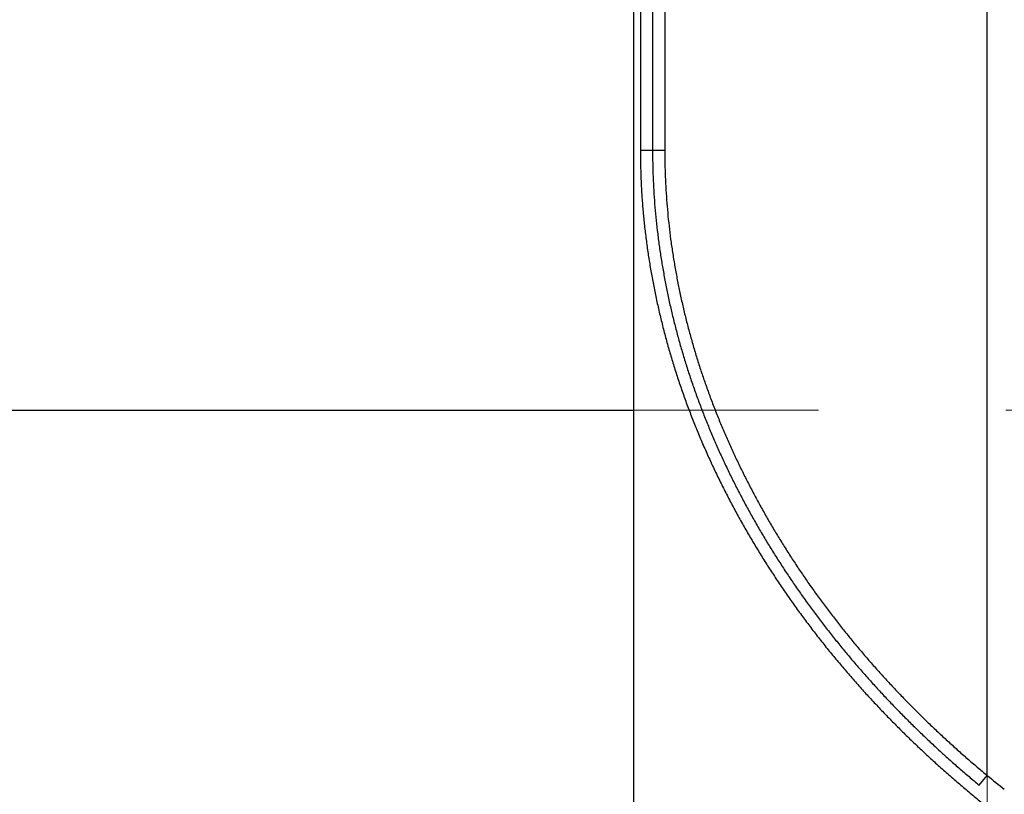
# Model space of a CAD drawing. Header units: millimetres. Extents: x 0 to 1071, y 0 to 742.
# Tile 91 of 130: x 327 to 342, y 375 to 387. Entities that reach past the tile are written whole.
import ezdxf

# ---------------------------------------------------------------- set-up
doc = ezdxf.new("R2010")
doc.units = ezdxf.units.MM
doc.header["$LTSCALE"] = 0.454724
doc.linetypes.add('CENTER', pattern=[50.8, 31.75, -6.35, 6.35, -6.35])
doc.layers.add('NoLayerName_001', color=7, linetype='Continuous')
doc.layers.add('NoLayerName_007', color=7, linetype='Continuous')
doc.styles.get("Standard").update_dxf_attribs({"font": 'txt', "bigfont": 'extfont2'})
doc.dimstyles.get("Standard").update_dxf_attribs({"dimtxt": 2.5, "dimasz": 2.5, "dimexe": 1, "dimexo": 1, "dimtad": 1, "dimdec": 3, "dimzin": 0, "dimdsep": 46, "dimtxsty": 'Standard', "dimcen": 2.5, "dimadec": 3, "dimazin": 0, "dimtfac": 0.75, "dimtdec": 3, "dimtmove": 0, "dimatfit": 3, "dimfxl": 1, "dimarcsym": 0})

# ---------------------------------------------------------------- blocks, each defined once
blk = doc.blocks.new('_OPEN30')
at = {"color": 0, "linetype": 'ByBlock', "lineweight": -2}
for p, q in [((-1, 0.267949), (0, 0)), ((0, 0), (-1, -0.267949)), ((0, 0), (-1, 0))]:
    blk.add_line(p, q, dxfattribs=at)
blk = doc.blocks.new('*D139')
at = {"layer": 'Defpoints', "color": 0}
for p in [(300, 427.831), (425, 422.9), (300, 318.75)]:
    blk.add_point(p, dxfattribs=at)
at = {"layer": 'NoLayerName_001', "color": 0, "linetype": 'Continuous', "lineweight": 13}
for p, q in [((300, 425.331), (300, 316.25)), ((425, 420.4), (425, 316.25)), ((421.25, 318.75), (303.75, 318.75))]:
    blk.add_line(p, q, dxfattribs=at)
at = {"layer": 'NoLayerName_001', "color": 0, "lineweight": 13, "xscale": 3.75, "yscale": 3.75, "zscale": 3.75, "rotation": 180}
blk.add_blockref('_OPEN30', (300, 318.75), dxfattribs=at)
at = {"layer": 'NoLayerName_001', "color": 0, "lineweight": 13, "xscale": 3.75, "yscale": 3.75, "zscale": 3.75}
blk.add_blockref('_OPEN30', (425, 318.75), dxfattribs=at)
at = {"layer": 'NoLayerName_001', "color": 0, "lineweight": 13, "insert": (362.5, 325.717), "char_height": 8.75, "attachment_point": 5}
blk.add_mtext('\\W0.8000;125', dxfattribs=at)

msp = doc.modelspace()

# ---------------------------------------------------------------- linework, layer by layer
at = {"layer": 'NoLayerName_001', "color": 4, "linetype": 'CENTER', "lineweight": 13}
for p, q in [((342, 416), (342, 359.75)), ((362.5, 380.6), (296.126207, 380.6))]:
    msp.add_line(p, q, dxfattribs=at)
at = {"layer": 'NoLayerName_001', "color": 60, "linetype": 'Continuous', "lineweight": 25}
for p, q in [((336.843395, 389.85), (336.843395, 384.60194)), ((337.031333, 389.85), (337.031333, 384.60194)), ((342.000062, 374.973744), (342.000062, 389.85)), ((336.655662, 389.6), (336.655662, 384.601498)), ((336.655662, 384.601498), (337.031333, 384.60194)), ((341.876229, 374.823923), (342.000062, 374.973744))]:
    msp.add_line(p, q, dxfattribs=at)
msp.add_arc((354.766399, 390.644104), 20.212361, 230.8309691, 231.7817622, dxfattribs=at)
for points, knots in [([(336.655662, 384.601498), (336.656366, 384.529455), (336.656738, 384.385344), (336.663521, 384.169267), (336.674142, 383.953349), (336.689378, 383.737702), (336.709039, 383.522421), (336.733067, 383.307585), (336.761364, 383.093272), (336.793843, 382.879554), (336.830407, 382.666499), (336.870965, 382.454172), (336.915412, 382.242629), (336.963732, 382.031936), (337.015945, 381.822165), (337.072067, 381.613384), (337.132098, 381.405665), (337.19597, 381.199064), (337.263624, 380.993646), (337.334999, 380.789475), (337.410035, 380.586613), (337.48867, 380.385123), (337.570848, 380.185067), (337.656505, 379.986494), (337.745566, 379.789437), (337.837962, 379.593927), (337.933623, 379.399994), (338.032476, 379.207665), (338.134453, 379.016972), (338.239482, 378.82794), (338.347504, 378.640605), (338.458476, 378.455005), (338.572353, 378.271178), (338.68909, 378.089163), (338.808641, 377.908999), (338.930959, 377.730721), (339.056012, 377.554371), (339.183721, 377.379947), (339.314135, 377.207539), (339.446815, 377.036838), (339.537703, 376.92497), (339.582847, 376.86879)], [0, 0, 0, 0, 0.216139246, 0.432305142, 0.648478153, 0.864645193, 1.080806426, 1.296966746, 1.513126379, 1.729283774, 1.945440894, 2.161596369, 2.377745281, 2.593891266, 2.810045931, 3.026222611, 3.242430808, 3.458668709, 3.67493107, 3.891210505, 4.107497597, 4.323781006, 4.540047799, 4.756294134, 4.972529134, 5.188760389, 5.404992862, 5.621228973, 5.837468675, 6.053709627, 6.269949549, 6.48618713, 6.702420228, 6.91864582, 7.134860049, 7.351058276, 7.567236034, 7.783400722, 7.999567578, 8.215750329, 8.431961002, 8.431961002, 8.431961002, 8.431961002]), ([(336.843403, 384.60194), (336.844057, 384.533137), (336.844409, 384.395508), (336.850677, 384.189144), (336.860497, 383.982923), (336.874597, 383.776946), (336.892801, 383.571297), (336.91504, 383.366047), (336.94121, 383.161263), (336.971222, 382.957007), (337.005013, 382.753344), (337.042521, 382.550337), (337.083679, 382.348042), (337.128469, 382.14652), (337.176897, 381.945831), (337.228967, 381.746036), (337.284667, 381.547197), (337.343942, 381.349368), (337.406738, 381.152606), (337.473001, 380.95697), (337.542679, 380.762518), (337.615717, 380.569307), (337.692066, 380.377392), (337.771669, 380.18682), (337.854459, 379.997623), (337.940374, 379.809828), (338.029349, 379.623464), (338.121322, 379.438559), (338.21623, 379.25514), (338.314008, 379.073234), (338.414604, 378.892872), (338.517978, 378.71409), (338.624088, 378.536923), (338.732892, 378.361407), (338.84435, 378.187576), (338.958417, 378.015464), (339.075064, 377.845108), (339.194219, 377.676508), (339.31593, 377.509746), (339.439784, 377.344543), (339.52466, 377.236171), (339.566812, 377.181761)], [0, 0, 0, 0, 0.20641953, 0.412862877, 0.619311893, 0.825754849, 1.032192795, 1.238630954, 1.445069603, 1.651506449, 1.857941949, 2.064374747, 2.270801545, 2.477226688, 2.683660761, 2.890115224, 3.096597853, 3.303106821, 3.509637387, 3.716182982, 3.922735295, 4.129284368, 4.335818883, 4.542335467, 4.748842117, 4.95534549, 5.161849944, 5.368357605, 5.574868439, 5.781380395, 5.987891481, 6.194400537, 6.400905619, 6.607403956, 6.813891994, 7.020365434, 7.226820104, 7.43326268, 7.639707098, 7.846165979, 8.052650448, 8.052650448, 8.052650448, 8.052650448]), ([(337.031333, 384.60194), (337.031984, 384.534151), (337.032342, 384.39855), (337.038549, 384.195229), (337.04827, 383.99205), (337.062233, 383.789114), (337.080262, 383.586505), (337.102285, 383.384292), (337.128198, 383.182542), (337.157907, 382.981317), (337.191352, 382.780682), (337.228472, 382.580697), (337.269199, 382.38142), (337.313516, 382.18291), (337.361429, 381.985227), (337.412941, 381.788432), (337.468041, 381.592586), (337.526672, 381.397742), (337.58878, 381.203956), (337.654312, 381.011286), (337.723213, 380.819789), (337.795429, 380.629521), (337.870908, 380.440538), (337.949595, 380.252882), (338.031424, 380.066587), (338.11633, 379.881679), (338.204252, 379.698186), (338.295127, 379.516134), (338.388891, 379.335552), (338.485481, 379.156463), (338.584844, 378.9789), (338.686941, 378.802897), (338.791731, 378.628488), (338.899171, 378.455708), (339.009223, 378.284592), (339.121841, 378.115171), (339.236997, 377.947483), (339.354619, 377.781526), (339.474754, 377.617382), (339.596995, 377.454775), (339.680756, 377.348108), (339.722356, 377.294553)], [0, 0, 0, 0, 0.203376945, 0.406777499, 0.610183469, 0.813583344, 1.01697841, 1.220373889, 1.423769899, 1.627163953, 1.830556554, 2.033946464, 2.237330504, 2.44071295, 2.644104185, 2.847515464, 3.050954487, 3.25441959, 3.457906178, 3.661407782, 3.864916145, 4.068421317, 4.271911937, 4.475384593, 4.678847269, 4.882306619, 5.085766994, 5.289230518, 5.492697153, 5.696164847, 5.899631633, 6.103096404, 6.306557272, 6.510011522, 6.713455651, 6.916885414, 7.120296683, 7.323696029, 7.52709718, 7.730512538, 7.93395301, 7.93395301, 7.93395301, 7.93395301]), ([(339.722356, 377.294553), (339.764723, 377.241588), (339.848919, 377.135206), (339.978504, 376.978258), (340.110011, 376.822867), (340.243752, 376.669331), (340.379586, 376.517591), (340.517491, 376.367687), (340.657412, 376.219632), (340.799306, 376.073445), (340.943123, 375.929145), (341.088817, 375.786751), (341.236341, 375.64628), (341.385651, 375.507756), (341.536683, 375.371175), (341.689457, 375.23664), (341.84367, 375.103858), (341.948074, 375.017269), (342.000062, 374.973744)], [0, 0, 0, 0, 0.203475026, 0.406992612, 0.610558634, 0.814171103, 1.017823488, 1.221508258, 1.425216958, 1.628940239, 1.832667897, 2.036388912, 2.24009148, 2.443763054, 2.647390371, 2.850959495, 3.054455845, 3.257864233, 3.257864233, 3.257864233, 3.257864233]), ([(339.566812, 377.181761), (339.609745, 377.127949), (339.695064, 377.019867), (339.826392, 376.860409), (339.959678, 376.702532), (340.09524, 376.546539), (340.232933, 376.392372), (340.372735, 376.240071), (340.514592, 376.089648), (340.658457, 375.941124), (340.804282, 375.794519), (340.95202, 375.649852), (341.101621, 375.507141), (341.253043, 375.36641), (341.406219, 375.227656), (341.561172, 375.090984), (341.717589, 374.956095), (341.823494, 374.868136), (341.876229, 374.823923)], [0, 0, 0, 0, 0.206519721, 0.413082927, 0.619695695, 0.826355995, 1.033057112, 1.23979132, 1.446549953, 1.653323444, 1.86010136, 2.066872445, 2.273624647, 2.480345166, 2.68702048, 2.893636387, 3.100178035, 3.306629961, 3.306629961, 3.306629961, 3.306629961]), ([(339.582847, 376.86879), (339.628813, 376.813264), (339.720171, 376.701713), (339.860737, 376.537301), (340.003366, 376.374618), (340.148388, 376.213993), (340.29565, 376.055361), (340.445126, 375.898765), (340.596757, 375.744217), (340.750491, 375.591739), (340.906275, 375.441349), (341.064057, 375.293068), (341.223782, 375.146913), (341.385405, 375.002911), (341.548851, 374.861056), (341.714142, 374.72146), (341.880951, 374.5838), (341.993843, 374.494159), (342.050062, 374.449084)], [0, 0, 0, 0, 0.216248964, 0.432544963, 0.648894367, 0.865295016, 1.081739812, 1.29822052, 1.514727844, 1.73125147, 1.947780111, 2.164301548, 2.380802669, 2.597269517, 2.813687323, 3.030040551, 3.246312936, 3.462487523, 3.462487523, 3.462487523, 3.462487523])]:
    msp.add_open_spline(points, degree=3, knots=knots, dxfattribs=at)
at = {"layer": 'NoLayerName_007', "color": 60, "linetype": 'Continuous', "lineweight": 25}
for p, q in [((336.550052, 389.6), (336.550054, 380.6)), ((324.443538, 380.6), (336.550062, 380.6)), ((336.550119, 380.6), (336.550121, 368.6))]:
    msp.add_line(p, q, dxfattribs=at)

# ---------------------------------------------------------------- dimensions: what is measured, and where the dimension line sits
at = {"layer": 'NoLayerName_001', "color": 3, "linetype": 'Continuous', "lineweight": 13}
dim = msp.add_linear_dim(base=(300, 318.75), p1=(425, 422.9), p2=(300, 427.830802), angle=180, text='\\W0.8000;<>', dimstyle='Standard', override={"dimtxt": 8.75, "dimasz": 3.75, "dimexe": 2.5, "dimexo": 2.5, "dimgap": 2.5, "dimzin": 8, "dimblk": 'OPEN30', "dimclrd": 0, "dimclre": 0, "dimclrt": 0, "dimtp": 0, "dimtm": 0, "dimlwd": 13, "dimlwe": 13}, dxfattribs=at)
dim.commit()
dim.dimension.update_dxf_attribs({"geometry": '*D139', "text_midpoint": (362.5, 318.75), "dimtype": 160})

doc.saveas('drawing.dxf')
